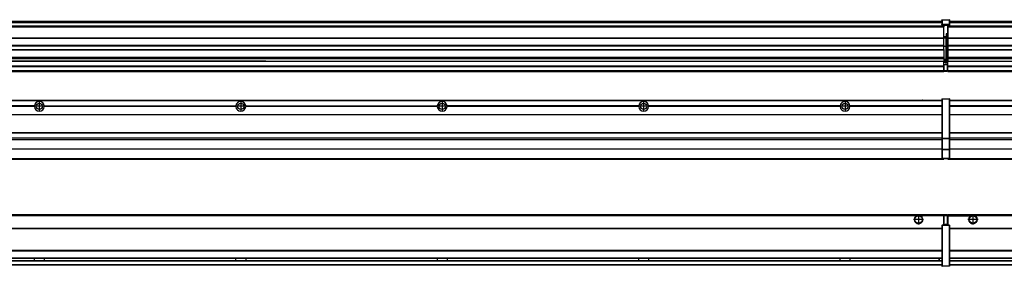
# Model space of a CAD drawing. Header units: inches. Extents: x -381 to 29822, y -418 to 176.
# Tile 23 of 49: x 5334 to 6311, y -154 to 90. Entities that reach past the tile are written whole.
import ezdxf

# ---------------------------------------------------------------- set-up
doc = ezdxf.new("R2010")
doc.units = ezdxf.units.IN
doc.linetypes.add('DOT_CENTER', pattern=[14, 12, -1, 0, -1])
doc.layers.add('1', color=7, linetype='Continuous')

# ---------------------------------------------------------------- blocks, each defined once
blk = doc.blocks.new('Modulos_intermedio__FL-14__3__29', base_point=(4855.18, -48.03))
at = {"color": 7, "linetype": 'Continuous'}
for p, q in [((4856.88, 10.47), (6249.18, 10.47)), ((4856.88, 10.22), (6249.18, 10.22)), ((6222.43, 10.47), (6222.48, 10.52)), ((6222.48, 10.52), (6229.88, 10.52)), ((6229.93, 10.47), (6229.88, 10.52)), ((6249.18, 11.72), (6249.19, 11.79)), ((6249.18, 11.72), (6249.18, 11.47)), ((6249.18, 11.47), (6249.43, 11.47)), ((6249.18, 11.47), (6249.18, -27.21)), ((6249.19, 11.79), (6249.2, 11.82)), ((6249.2, 11.82), (6249.22, 11.86)), ((6249.22, 11.86), (6249.25, 11.9)), ((6249.25, 11.9), (6249.29, 11.93)), ((6249.29, 11.93), (6249.34, 11.96)), ((6249.34, 11.96), (6249.36, 11.96)), ((6249.36, 11.96), (6249.43, 11.97)), ((6249.43, 11.97), (6256.63, 11.97)), ((6249.43, 11.97), (6249.43, 11.47)), ((6249.43, 11.47), (6249.43, -27.21)), ((6256.63, 11.47), (6249.43, 11.47)), ((6256.7, 11.96), (6256.63, 11.97)), ((6256.63, 11.97), (6256.63, 11.47)), ((6256.63, 11.47), (6256.63, -27.21)), ((6256.88, 11.47), (6256.63, 11.47)), ((6256.72, 11.96), (6256.7, 11.96)), ((6256.76, 11.93), (6256.72, 11.96)), ((6256.8, 11.9), (6256.76, 11.93)), ((6256.84, 11.86), (6256.8, 11.9)), ((6256.86, 11.82), (6256.84, 11.86)), ((6256.87, 11.79), (6256.86, 11.82)), ((6256.88, 11.72), (6256.87, 11.79)), ((6256.88, 11.72), (6256.88, 11.47)), ((6256.88, 11.47), (6256.88, -27.21)), ((5348.29, 4.77), (5158.07, 4.77)), ((5348.29, 4.17), (5158.07, 4.17)), ((5348.28, 4.47), (5158.08, 4.47)), ((5348.28, 4.47), (5348.29, 4.77)), ((5348.29, 4.17), (5348.28, 4.47)), ((5358.07, 4.77), (5548.29, 4.77)), ((5358.07, 4.77), (5358.08, 4.47)), ((5358.08, 4.47), (5358.07, 4.17)), ((5548.29, 4.17), (5358.07, 4.17)), ((5548.28, 4.47), (5358.08, 4.47)), ((5548.28, 4.47), (5548.29, 4.77)), ((5548.29, 4.17), (5548.28, 4.47)), ((5558.07, 4.77), (5748.29, 4.77)), ((5558.07, 4.77), (5558.08, 4.47)), ((5558.08, 4.47), (5558.07, 4.17)), ((5748.29, 4.17), (5558.07, 4.17)), ((5748.28, 4.47), (5558.08, 4.47)), ((5748.28, 4.47), (5748.29, 4.77)), ((5748.29, 4.17), (5748.28, 4.47)), ((5948.29, 4.77), (5758.07, 4.77)), ((5758.08, 4.47), (5758.07, 4.77)), ((5758.07, 4.17), (5758.08, 4.47)), ((5948.29, 4.17), (5758.07, 4.17)), ((5948.28, 4.47), (5758.08, 4.47)), ((5948.29, 4.77), (5948.28, 4.47)), ((5948.28, 4.47), (5948.29, 4.17)), ((5958.08, 4.47), (5958.07, 4.77)), ((6148.29, 4.77), (5958.07, 4.77)), ((5958.07, 4.17), (5958.08, 4.47)), ((6148.29, 4.17), (5958.07, 4.17)), ((6148.28, 4.47), (5958.08, 4.47)), ((6148.29, 4.77), (6148.28, 4.47)), ((6148.28, 4.47), (6148.29, 4.17)), ((6155.9, 6.05), (6155.91, 6.04)), ((6249.18, 4.77), (6158.07, 4.77)), ((6158.08, 4.47), (6158.07, 4.77)), ((6158.07, 4.17), (6158.08, 4.47)), ((6249.18, 4.17), (6158.07, 4.17)), ((6249.18, 4.47), (6158.08, 4.47)), ((4856.88, -3.53), (6249.18, -3.53)), ((4856.88, -3.78), (6249.18, -3.78)), ((6249.18, -4.03), (4856.88, -4.03)), ((4856.88, -21.53), (6249.18, -21.53)), ((4856.88, -21.78), (6249.18, -21.78)), ((4856.88, -26.73), (6249.18, -26.73)), ((4856.88, -26.82), (6249.18, -26.82)), ((4856.88, -28.37), (6249.18, -28.37)), ((4856.88, -28.53), (6249.18, -28.53)), ((4856.88, -28.65), (6249.18, -28.65)), ((6249.18, -27.21), (6249.18, -27.52)), ((6249.18, -27.21), (6249.43, -27.21)), ((6249.18, -27.52), (6249.19, -27.54)), ((6249.18, -27.52), (6249.18, -38.19)), ((6249.19, -27.54), (6249.22, -27.57)), ((6249.22, -27.57), (6249.25, -27.59)), ((6249.25, -27.59), (6249.29, -27.6)), ((6249.29, -27.6), (6249.34, -27.61)), ((6249.34, -27.61), (6249.36, -27.61)), ((6249.36, -27.61), (6249.43, -27.62)), ((6249.43, -27.21), (6256.63, -27.21)), ((6249.43, -27.21), (6249.43, -27.62)), ((6249.43, -27.62), (6256.63, -27.62)), ((6249.43, -27.62), (6249.43, -38.3)), ((6256.88, -27.21), (6256.63, -27.21)), ((6256.63, -27.21), (6256.63, -27.62)), ((6256.7, -27.61), (6256.63, -27.62)), ((6256.63, -27.62), (6256.63, -38.3)), ((6256.72, -27.61), (6256.7, -27.61)), ((6256.76, -27.6), (6256.72, -27.61)), ((6256.8, -27.59), (6256.76, -27.6)), ((6256.84, -27.57), (6256.8, -27.59)), ((6256.87, -27.54), (6256.84, -27.57)), ((6256.88, -27.52), (6256.87, -27.54)), ((6256.88, -27.21), (6256.88, -27.52)), ((6256.88, -27.52), (6256.88, -38.19)), ((6249.18, -38.02), (4856.88, -38.02)), ((6249.18, -38.11), (4856.88, -38.11)), ((6249.18, -38.19), (6249.19, -38.22)), ((6249.18, -38.19), (6249.18, -38.71)), ((6249.18, -38.71), (6249.43, -38.71)), ((6249.18, -38.71), (6249.18, -47.03)), ((6249.19, -38.22), (6249.22, -38.25)), ((6249.22, -38.25), (6249.25, -38.27)), ((6249.25, -38.27), (6249.29, -38.28)), ((6249.29, -38.28), (6249.34, -38.29)), ((6249.34, -38.29), (6249.36, -38.29)), ((6249.36, -38.29), (6249.43, -38.3)), ((6249.43, -38.3), (6249.43, -38.71)), ((6256.63, -38.3), (6249.43, -38.3)), ((6249.43, -38.71), (6249.43, -47.03)), ((6256.63, -38.71), (6249.43, -38.71)), ((6256.7, -38.29), (6256.63, -38.3)), ((6256.63, -38.3), (6256.63, -38.71)), ((6256.88, -38.71), (6256.63, -38.71)), ((6256.63, -38.71), (6256.63, -47.03)), ((6256.72, -38.29), (6256.7, -38.29)), ((6256.76, -38.28), (6256.72, -38.29)), ((6256.8, -38.27), (6256.76, -38.28)), ((6256.84, -38.25), (6256.8, -38.27)), ((6256.87, -38.22), (6256.84, -38.25)), ((6256.88, -38.19), (6256.87, -38.22)), ((6256.88, -38.19), (6256.88, -38.71)), ((6256.88, -38.71), (6256.88, -47.03)), ((4855.18, -48.03), (6251.18, -48.03)), ((4856.63, -47.53), (6249.43, -47.53)), ((6249.18, -47.03), (6249.43, -47.03)), ((6249.18, -47.03), (6249.18, -47.28)), ((6249.18, -47.28), (6249.19, -47.34)), ((6249.19, -47.34), (6249.2, -47.37)), ((6249.2, -47.37), (6249.22, -47.41)), ((6249.22, -47.41), (6249.25, -47.45)), ((6249.25, -47.45), (6249.29, -47.49)), ((6249.29, -47.49), (6249.34, -47.51)), ((6249.34, -47.51), (6249.36, -47.52)), ((6249.36, -47.52), (6249.43, -47.53)), ((6249.43, -47.03), (6256.63, -47.03)), ((6249.43, -47.03), (6249.43, -47.53)), ((6249.43, -47.53), (6256.63, -47.53)), ((6251.18, -47.53), (6251.18, -48.03)), ((6256.63, -47.03), (6256.63, -47.53)), ((6256.88, -47.03), (6256.63, -47.03)), ((6256.7, -47.52), (6256.63, -47.53)), ((6256.72, -47.51), (6256.7, -47.52)), ((6256.76, -47.49), (6256.72, -47.51)), ((6256.8, -47.45), (6256.76, -47.49)), ((6256.84, -47.41), (6256.8, -47.45)), ((6256.86, -47.37), (6256.84, -47.41)), ((6256.87, -47.34), (6256.86, -47.37)), ((6256.88, -47.28), (6256.87, -47.34)), ((6256.88, -47.03), (6256.88, -47.28))]:
    blk.add_line(p, q, dxfattribs=at)
for centre in [(5353.18, 4.47), (5553.18, 4.47), (5753.18, 4.47), (5953.18, 4.47), (6153.18, 4.47)]:
    blk.add_circle(centre, 3.15, dxfattribs=at)
for centre, start, end in [((5353.18, 4.47), 3.5101, 176.4899), ((5353.18, 4.47), 183.51008, 356.48992), ((5553.18, 4.47), 3.5101, 176.4899), ((5553.18, 4.47), 183.51008, 356.48992), ((5753.18, 4.47), 3.5101, 176.4899), ((5753.18, 4.47), 183.51008, 356.48992), ((5953.18, 4.47), 3.5101, 176.4899), ((5953.18, 4.47), 183.51008, 356.48992), ((6153.18, 4.47), 3.5101, 176.4899), ((6153.18, 4.47), 183.51008, 356.48992)]:
    blk.add_arc(centre, 4.9, start, end, dxfattribs=at)
at = {"layer": '1', "color": 2, "linetype": 'DOT_CENTER'}
for p, q in [((5357.33, 4.47), (5349.03, 4.47)), ((5353.18, 8.62), (5353.18, 0.32)), ((5557.33, 4.47), (5549.03, 4.47)), ((5553.18, 8.62), (5553.18, 0.32)), ((5757.33, 4.47), (5749.03, 4.47)), ((5753.18, 8.62), (5753.18, 0.32)), ((5957.33, 4.47), (5949.03, 4.47)), ((5953.18, 8.62), (5953.18, 0.32)), ((6157.33, 4.47), (6149.03, 4.47)), ((6153.18, 8.62), (6153.18, 0.32))]:
    blk.add_line(p, q, dxfattribs=at)
blk = doc.blocks.new('Modulos_intermedio__FL-14__4__34', base_point=(6255.18, -48.03))
at = {"color": 7, "linetype": 'Continuous'}
for p, q in [((6256.88, 10.47), (7649.18, 10.47)), ((6256.88, 10.22), (7649.18, 10.22)), ((6276.43, 10.47), (6276.48, 10.52)), ((6276.48, 10.52), (6283.88, 10.52)), ((6283.93, 10.47), (6283.88, 10.52)), ((6348.29, 4.77), (6256.88, 4.77)), ((6348.28, 4.47), (6256.88, 4.47)), ((6348.29, 4.17), (6256.88, 4.17)), ((6256.88, -3.53), (7649.18, -3.53)), ((6256.88, -3.78), (7649.18, -3.78)), ((7649.18, -4.03), (6256.88, -4.03)), ((6256.88, -21.53), (7649.18, -21.53)), ((6256.88, -21.78), (7649.18, -21.78)), ((6256.88, -26.73), (7649.18, -26.73)), ((6256.88, -26.82), (7649.18, -26.82)), ((6256.88, -28.37), (7649.18, -28.37)), ((6256.88, -28.53), (7649.18, -28.53)), ((6256.88, -28.65), (7649.18, -28.65)), ((7649.18, -38.02), (6256.88, -38.02)), ((7649.18, -38.11), (6256.88, -38.11)), ((6255.18, -47.53), (6255.18, -48.03)), ((6255.18, -48.03), (7651.18, -48.03)), ((6256.63, -47.53), (7649.43, -47.53))]:
    blk.add_line(p, q, dxfattribs=at)
blk = doc.blocks.new('F-288__38', base_point=(621.12, -75.97))
for name, p in [('Modulos_intermedio__FL-14__3__29', (4855.18, -48.03)), ('Modulos_intermedio__FL-14__4__34', (6255.18, -48.03))]:
    blk.add_blockref(name, p)
blk = doc.blocks.new('Alzado2', base_point=(2889, -32))
blk.add_blockref('F-288__38', (621.12, -75.97))
blk = doc.blocks.new('Modulos_intermedio__FL-14__3__58', base_point=(4855.18, 38.97))
at = {"color": 7, "linetype": 'Continuous'}
for p, q in [((4856.88, 88.97), (6249.18, 88.97)), ((4856.88, 88.96), (6249.18, 88.96)), ((4856.88, 88.35), (6249.18, 88.35)), ((4856.88, 88.03), (6249.18, 88.03)), ((6249.18, 90.22), (6249.19, 90.29)), ((6249.18, 90.22), (6249.2, 90.24)), ((6249.18, 90.16), (6249.18, 90.22)), ((6249.18, 90.22), (6249.18, 90.16)), ((6249.18, 90.16), (6249.18, 85.33)), ((6249.19, 90.29), (6249.2, 90.32)), ((6249.2, 90.32), (6249.22, 90.36)), ((6249.2, 90.24), (6249.22, 90.28)), ((6249.22, 90.36), (6249.25, 90.4)), ((6249.22, 90.28), (6249.25, 90.32)), ((6249.25, 90.4), (6249.29, 90.43)), ((6249.25, 90.32), (6249.29, 90.35)), ((6249.29, 90.43), (6249.34, 90.46)), ((6249.29, 90.35), (6249.34, 90.37)), ((6249.34, 90.46), (6249.36, 90.46)), ((6249.34, 90.37), (6249.36, 90.38)), ((6249.36, 90.46), (6249.43, 90.47)), ((6249.36, 90.38), (6249.43, 90.39)), ((6249.43, 90.47), (6256.63, 90.47)), ((6249.43, 90.47), (6249.43, 90.39)), ((6249.43, 90.39), (6256.63, 90.39)), ((6249.43, 90.39), (6249.43, 85.56)), ((6256.7, 90.46), (6256.63, 90.47)), ((6256.63, 90.47), (6256.63, 90.39)), ((6256.7, 90.38), (6256.63, 90.39)), ((6256.63, 90.39), (6256.63, 85.56)), ((6256.72, 90.46), (6256.7, 90.46)), ((6256.72, 90.37), (6256.7, 90.38)), ((6256.76, 90.43), (6256.72, 90.46)), ((6256.76, 90.35), (6256.72, 90.37)), ((6256.8, 90.4), (6256.76, 90.43)), ((6256.8, 90.32), (6256.76, 90.35)), ((6256.84, 90.36), (6256.8, 90.4)), ((6256.84, 90.28), (6256.8, 90.32)), ((6256.86, 90.32), (6256.84, 90.36)), ((6256.86, 90.24), (6256.84, 90.28)), ((6256.87, 90.29), (6256.86, 90.32)), ((6256.88, 90.22), (6256.86, 90.24)), ((6256.88, 90.22), (6256.87, 90.29)), ((6256.88, 90.16), (6256.88, 90.22)), ((6256.88, 90.22), (6256.88, 90.16)), ((6256.88, 90.16), (6256.88, 85.33)), ((6251.18, 83.99), (4855.18, 83.99)), ((4855.18, 83.97), (6251.18, 83.97)), ((4855.18, 83.47), (6251.18, 83.47)), ((4856.88, 87.7), (6249.18, 87.7)), ((6249.18, 85.33), (6249.19, 85.4)), ((6249.18, 85.33), (6249.18, 85.22)), ((6249.18, 85.22), (6249.19, 85.29)), ((6249.18, 85.22), (6249.18, 84.97)), ((6249.18, 84.97), (6249.18, 84.72)), ((6249.18, 84.97), (6249.43, 84.97)), ((6249.19, 84.66), (6249.18, 84.72)), ((6249.19, 85.4), (6249.2, 85.42)), ((6249.19, 85.29), (6249.2, 85.32)), ((6249.2, 84.63), (6249.19, 84.66)), ((6249.2, 85.42), (6249.22, 85.46)), ((6249.2, 85.32), (6249.22, 85.36)), ((6249.22, 84.59), (6249.2, 84.63)), ((6249.22, 85.46), (6249.25, 85.5)), ((6249.22, 85.36), (6249.25, 85.4)), ((6249.22, 85.36), (6249.25, 85.4)), ((6249.25, 84.55), (6249.22, 84.59)), ((6249.25, 85.5), (6249.29, 85.53)), ((6249.25, 85.4), (6249.34, 85.46)), ((6249.25, 85.4), (6249.29, 85.43)), ((6249.29, 84.51), (6249.25, 84.55)), ((6249.29, 85.53), (6249.34, 85.55)), ((6249.29, 85.43), (6249.34, 85.46)), ((6249.34, 84.49), (6249.29, 84.51)), ((6249.34, 85.55), (6249.36, 85.55)), ((6249.34, 85.46), (6249.36, 85.46)), ((6249.36, 84.48), (6249.34, 84.49)), ((6249.36, 85.55), (6249.43, 85.56)), ((6249.36, 85.46), (6249.43, 85.47)), ((6249.43, 84.47), (6249.36, 84.48)), ((6249.43, 85.56), (6249.43, 85.47)), ((6256.63, 85.56), (6249.43, 85.56)), ((6249.43, 85.47), (6256.63, 85.47)), ((6249.43, 85.47), (6249.43, 84.97)), ((6249.43, 84.97), (6251.18, 84.97)), ((6249.43, 84.97), (6249.43, 84.47)), ((6249.43, 84.47), (6251.18, 84.47)), ((6251.18, 84.97), (6251.18, 83.97)), ((6251.18, 84.97), (6254.88, 84.97)), ((6251.18, 83.97), (6251.18, 83.47)), ((6251.18, 72.41), (6251.18, 83.47)), ((6254.88, 84.97), (6256.63, 84.97)), ((6254.88, 84.97), (6254.88, 77.44)), ((6254.88, 84.47), (6256.63, 84.47)), ((6254.88, 79.65), (6255.18, 79.58)), ((6256.63, 85.56), (6256.63, 85.47)), ((6256.7, 85.55), (6256.63, 85.56)), ((6256.63, 85.47), (6256.63, 84.97)), ((6256.7, 85.46), (6256.63, 85.47)), ((6256.63, 84.97), (6256.63, 84.47)), ((6256.88, 84.97), (6256.63, 84.97)), ((6256.63, 84.47), (6256.7, 84.48)), ((6256.72, 85.55), (6256.7, 85.55)), ((6256.72, 85.46), (6256.7, 85.46)), ((6256.7, 84.48), (6256.72, 84.49)), ((6256.76, 85.53), (6256.72, 85.55)), ((6256.76, 85.43), (6256.72, 85.46)), ((6256.76, 85.43), (6256.72, 85.46)), ((6256.72, 84.49), (6256.76, 84.51)), ((6256.8, 85.5), (6256.76, 85.53)), ((6256.8, 85.4), (6256.76, 85.43)), ((6256.76, 84.51), (6256.8, 84.55)), ((6256.84, 85.46), (6256.8, 85.5)), ((6256.84, 85.36), (6256.8, 85.4)), ((6256.84, 85.36), (6256.8, 85.4)), ((6256.8, 84.55), (6256.84, 84.59)), ((6256.86, 85.42), (6256.84, 85.46)), ((6256.86, 85.32), (6256.84, 85.36)), ((6256.84, 84.59), (6256.86, 84.63)), ((6256.87, 85.4), (6256.86, 85.42)), ((6256.87, 85.29), (6256.86, 85.32)), ((6256.86, 84.63), (6256.87, 84.66)), ((6256.88, 85.33), (6256.87, 85.4)), ((6256.88, 85.22), (6256.87, 85.29)), ((6256.87, 84.66), (6256.88, 84.72)), ((6256.88, 85.33), (6256.88, 85.22)), ((6256.88, 85.22), (6256.88, 84.97)), ((6256.88, 84.97), (6256.88, 84.72)), ((4855.18, 72.41), (6251.18, 72.41)), ((4855.18, 72.16), (6251.18, 72.16)), ((6253.43, 73.5), (6251.18, 73.5)), ((6253.43, 73), (6251.18, 73)), ((6251.18, 72.5), (6253.43, 72.5)), ((6251.18, 72.41), (6251.18, 72.16)), ((6251.18, 64.79), (6251.18, 72.16)), ((6253.43, 76.45), (6253.43, 73.5)), ((6254.88, 76.45), (6253.43, 76.45)), ((6253.43, 73.5), (6253.68, 73.5)), ((6253.43, 73), (6253.43, 73.5)), ((6253.43, 73), (6253.43, 72.5)), ((6253.68, 72.5), (6253.43, 72.5)), ((6253.43, 72.5), (6253.43, 63.97)), ((6253.68, 73.19), (6253.67, 73.21)), ((6253.68, 76.45), (6253.68, 73.5)), ((6253.68, 76.3), (6254.88, 76.3)), ((6253.68, 73.25), (6253.68, 73.5)), ((6253.68, 73.19), (6253.68, 72.5)), ((6253.68, 63.97), (6253.68, 72.5)), ((6254.88, 78.12), (6255.18, 78.12)), ((6254.88, 77.6), (6255.18, 77.6)), ((6254.88, 77.44), (6255.18, 77.36)), ((6254.88, 76.45), (6255.18, 76.53)), ((6254.88, 76.3), (6254.88, 76.45)), ((6255.18, 76.3), (6254.88, 76.3)), ((6254.88, 63.97), (6254.88, 76.3)), ((6251.18, 64.79), (4855.18, 64.79)), ((4855.18, 64.54), (6251.18, 64.54)), ((4855.18, 60.91), (6251.18, 60.91)), ((4855.18, 60.41), (6251.18, 60.41)), ((6251.18, 64.79), (6251.18, 64.54)), ((6251.18, 60.91), (6251.18, 64.54)), ((6253.43, 63.97), (6251.18, 63.97)), ((6251.18, 60.91), (6251.18, 60.41)), ((6251.18, 60.41), (6251.18, 59.42)), ((6251.18, 59.42), (6251.18, 53.15)), ((6253.43, 50.98), (6253.43, 63.97)), ((6253.43, 63.97), (6253.68, 63.97)), ((6253.68, 50.98), (6253.68, 63.97)), ((6253.68, 63.97), (6254.88, 63.97)), ((6254.88, 49.58), (6254.88, 63.97)), ((6255.18, 63.97), (6254.88, 63.97)), ((4855.18, 53.15), (6251.18, 53.15)), ((6251.18, 51.48), (4855.18, 51.48)), ((5369.43, 49.19), (5178.18, 49.19)), ((5178.18, 49.16), (5369.43, 49.16)), ((5369.43, 49.19), (5369.43, 49.18)), ((5378.18, 49.19), (5369.43, 49.19)), ((5369.43, 49.18), (5378.18, 49.18)), ((5369.43, 49.18), (5369.43, 49.16)), ((5369.43, 49.16), (5378.18, 49.16)), ((5569.43, 49.19), (5378.18, 49.19)), ((5378.18, 49.19), (5378.18, 49.18)), ((5378.18, 49.18), (5378.18, 49.16)), ((5378.18, 49.16), (5569.43, 49.16)), ((5569.43, 49.19), (5569.43, 49.18)), ((5578.18, 49.19), (5569.43, 49.19)), ((5569.43, 49.18), (5569.43, 49.16)), ((5569.43, 49.18), (5578.18, 49.18)), ((5569.43, 49.16), (5578.18, 49.16)), ((5578.18, 49.19), (5578.18, 49.18)), ((5578.18, 49.19), (6251.18, 49.19)), ((5578.18, 49.18), (5578.18, 49.16)), ((5578.18, 49.16), (6251.18, 49.16)), ((6251.18, 53.15), (6251.18, 51.48)), ((6251.18, 51.48), (6251.18, 51.37)), ((6251.18, 51.37), (6251.18, 49.19)), ((6253.43, 50.98), (6251.18, 50.98)), ((6253.43, 49.98), (6251.18, 49.98)), ((6251.18, 49.19), (6251.18, 49.16)), ((6251.18, 47.58), (6251.18, 49.16)), ((6253.43, 48.98), (6251.18, 48.98)), ((6253.43, 49.98), (6253.43, 50.98)), ((6253.43, 50.98), (6253.68, 50.98)), ((6253.43, 49.98), (6253.43, 48.98)), ((6253.43, 47.91), (6253.43, 48.98)), ((6253.68, 48.98), (6253.43, 48.98)), ((6253.68, 49.73), (6253.68, 50.98)), ((6253.68, 49.73), (6253.68, 48.98)), ((6253.68, 49.58), (6254.88, 49.58)), ((6253.68, 47.66), (6253.68, 48.98)), ((6253.68, 48.93), (6254.88, 48.93)), ((6254.88, 48.93), (6254.88, 49.58)), ((6255.18, 49.58), (6254.88, 49.58)), ((6254.88, 48.93), (6254.88, 47.33)), ((6254.88, 48.93), (6255.18, 48.85)), ((4855.18, 44.48), (6251.13, 44.48)), ((4855.18, 44.04), (6251.13, 44.04)), ((4855.18, 39.97), (6251.13, 39.97)), ((4855.18, 39.47), (6251.13, 39.47)), ((4855.18, 39.22), (6251.13, 39.22)), ((6251.13, 44.48), (6251.13, 47.58)), ((6251.13, 47.58), (6251.18, 47.58)), ((6251.13, 45.47), (6251.18, 45.48)), ((6251.13, 44.48), (6251.18, 44.48)), ((6251.13, 44.48), (6251.13, 44.04)), ((6251.13, 39.97), (6251.13, 44.04)), ((6251.18, 40.48), (6251.13, 40.48)), ((6251.13, 39.97), (6251.13, 39.47)), ((6251.13, 39.22), (6251.13, 39.47)), ((6251.13, 39.22), (6251.13, 38.97)), ((6253.43, 47.91), (6251.18, 47.91)), ((6251.18, 46), (6251.18, 47.58)), ((6251.18, 46), (6253.43, 46)), ((6251.18, 46), (6251.18, 39.97)), ((6251.18, 39.97), (6254.63, 39.97)), ((6251.18, 39.97), (6251.18, 39.47)), ((6251.18, 39.47), (6254.63, 39.47)), ((6253.43, 46), (6253.43, 47.91)), ((6253.43, 47.91), (6253.52, 47.89)), ((6253.43, 46), (6254.88, 46)), ((6253.52, 47.89), (6253.6, 47.83)), ((6253.6, 47.83), (6253.66, 47.75)), ((6253.66, 47.75), (6253.68, 47.66)), ((6253.68, 46), (6253.68, 47.66)), ((6255.18, 45.08), (6254.63, 44.93)), ((6254.63, 44.93), (6254.63, 39.97)), ((6254.63, 39.97), (6254.63, 39.47)), ((6254.88, 39.97), (6254.63, 39.97)), ((6254.88, 47.33), (6254.88, 46)), ((6255.18, 45.92), (6254.88, 46)), ((6254.88, 45), (6255.18, 45.08)), ((6254.88, 45), (6254.88, 39.97)), ((6254.88, 44.81), (6255.18, 44.87)), ((6254.88, 41.31), (6255.18, 41.37)), ((6254.88, 40.83), (6255.18, 40.91)), ((6254.88, 39.97), (6254.88, 39.72)), ((4855.18, 38.97), (6251.13, 38.97))]:
    blk.add_line(p, q, dxfattribs=at)
for centre, start, end in [((6253.43, 73.25), 270, 0), ((6253.43, 49.73), 0, 90), ((6254.63, 39.72), 270, 0)]:
    blk.add_arc(centre, 0.25, start, end, dxfattribs=at)
blk = doc.blocks.new('Modulos_intermedio__FL-14__4__63', base_point=(6255.18, 38.97))
at = {"color": 7, "linetype": 'Continuous'}
for p, q in [((6256.88, 88.97), (7649.18, 88.97)), ((6256.88, 88.96), (7649.18, 88.96)), ((6256.88, 88.35), (7649.18, 88.35)), ((6256.88, 88.03), (7649.18, 88.03)), ((6255.18, 84.47), (6255.18, 83.99)), ((6255.18, 83.99), (6255.18, 83.97)), ((7651.18, 83.99), (6255.18, 83.99)), ((6255.18, 83.97), (6255.18, 83.47)), ((6255.18, 83.97), (7651.18, 83.97)), ((6255.18, 83.47), (6255.18, 72.41)), ((6255.18, 83.47), (7651.18, 83.47)), ((6256.88, 87.7), (7649.18, 87.7)), ((6255.18, 72.41), (6255.18, 72.16)), ((6255.18, 72.41), (7651.18, 72.41)), ((6255.18, 72.16), (7651.18, 72.16)), ((6255.18, 72.16), (6255.18, 64.79)), ((7651.18, 64.79), (6255.18, 64.79)), ((6255.18, 64.79), (6255.18, 64.54)), ((6255.18, 64.54), (6255.18, 60.91)), ((6255.18, 64.54), (7651.18, 64.54)), ((6255.18, 60.91), (6255.18, 60.41)), ((6255.18, 60.91), (7651.18, 60.91)), ((6255.18, 60.41), (7651.18, 60.41)), ((6255.18, 60.41), (6255.18, 59.42)), ((6255.18, 59.42), (6255.18, 53.15)), ((6255.18, 53.15), (6255.18, 51.48)), ((6255.18, 53.15), (7651.18, 53.15)), ((7651.18, 51.48), (6255.18, 51.48)), ((6255.18, 51.48), (6255.18, 51.37)), ((6255.18, 51.37), (6255.18, 49.19)), ((6255.18, 49.19), (6255.18, 49.16)), ((6255.18, 49.19), (6569.43, 49.19)), ((6255.18, 44.48), (6255.18, 49.16)), ((6255.18, 49.16), (6569.43, 49.16)), ((6255.18, 44.48), (6255.18, 44.04)), ((6255.18, 44.48), (7651.13, 44.48)), ((6255.18, 39.97), (6255.18, 44.04)), ((6255.18, 44.04), (7651.13, 44.04)), ((6255.18, 39.97), (6255.18, 39.47)), ((6255.18, 39.97), (7651.13, 39.97)), ((6255.18, 39.47), (6255.18, 39.22)), ((6255.18, 39.47), (7651.13, 39.47)), ((6255.18, 39.22), (6255.18, 38.97)), ((6255.18, 39.22), (7651.13, 39.22)), ((6255.18, 38.97), (7651.13, 38.97))]:
    blk.add_line(p, q, dxfattribs=at)
blk = doc.blocks.new('F-288__67', base_point=(621.12, 38.97))
for name, p in [('Modulos_intermedio__FL-14__3__58', (4855.18, 38.97)), ('Modulos_intermedio__FL-14__4__63', (6255.18, 38.97))]:
    blk.add_blockref(name, p)
blk = doc.blocks.new('Inferior2', base_point=(2889, 64.72))
blk.add_blockref('F-288__67', (621.12, 38.97))
blk = doc.blocks.new('Modulos_intermedio__FL-14__3__84', base_point=(4855.18, -154.47))
at = {"color": 7, "linetype": 'Continuous'}
for p, q in [((4855.18, -102.97), (6251.13, -102.97)), ((6223.77, -104.47), (4882.59, -104.47)), ((6224.72, -103.98), (6223.77, -104.47)), ((6226.18, -103.72), (6224.72, -103.98)), ((6227.63, -103.98), (6226.18, -103.72)), ((6228.59, -104.47), (6227.63, -103.98)), ((6251.13, -104.47), (6228.59, -104.47)), ((6251.13, -104.47), (6251.13, -102.97)), ((6251.13, -111.58), (6251.13, -104.47)), ((6251.18, -104.48), (6251.13, -104.48)), ((6251.18, -105.48), (6251.13, -105.48)), ((6254.63, -103.47), (6251.18, -103.47)), ((6251.18, -103.47), (6251.18, -103.97)), ((6251.18, -103.97), (6251.18, -111.58)), ((6251.18, -103.97), (6254.63, -103.97)), ((6254.63, -103.47), (6254.63, -103.97)), ((6254.88, -103.97), (6254.63, -103.97)), ((6254.63, -103.97), (6254.63, -112.97)), ((6254.88, -103.72), (6254.88, -103.97)), ((6254.88, -103.97), (6254.88, -112.97)), ((6254.88, -104.83), (6255.18, -104.91)), ((6254.88, -106.47), (6255.18, -106.47)), ((6254.88, -107.48), (6255.18, -107.48)), ((4856.88, -116.72), (6249.18, -116.72)), ((4856.88, -116.97), (6249.18, -116.97)), ((6249.18, -117.22), (4856.88, -117.22)), ((6249.18, -113.72), (6249.19, -113.66)), ((6249.18, -113.72), (6249.18, -113.97)), ((6249.18, -113.97), (6249.18, -153.97)), ((6249.18, -113.97), (6249.43, -113.97)), ((6249.19, -113.66), (6249.2, -113.63)), ((6249.2, -113.63), (6249.22, -113.59)), ((6249.22, -113.59), (6249.25, -113.55)), ((6249.25, -113.55), (6249.29, -113.51)), ((6249.29, -113.51), (6249.34, -113.49)), ((6249.34, -113.49), (6249.36, -113.48)), ((6249.36, -113.48), (6249.43, -113.47)), ((6251.18, -113.47), (6249.43, -113.47)), ((6249.43, -113.47), (6249.43, -113.97)), ((6256.63, -113.97), (6249.43, -113.97)), ((6249.43, -113.97), (6249.43, -153.97)), ((6251.13, -109.47), (6251.18, -109.48)), ((6251.18, -111.58), (6251.13, -111.58)), ((6251.18, -113.47), (6251.18, -111.58)), ((6254.63, -112.97), (6251.18, -112.97)), ((6254.88, -113.47), (6251.18, -113.47)), ((6254.63, -112.97), (6254.63, -113.47)), ((6254.88, -112.97), (6254.63, -112.97)), ((6254.88, -111.93), (6255.18, -112.01)), ((6254.88, -112.97), (6254.88, -113.26)), ((6254.88, -113.26), (6254.88, -113.47)), ((6256.63, -113.47), (6254.88, -113.47)), ((6256.7, -113.48), (6256.63, -113.47)), ((6256.63, -113.47), (6256.63, -113.97)), ((6256.88, -113.97), (6256.63, -113.97)), ((6256.63, -113.97), (6256.63, -153.97)), ((6256.72, -113.49), (6256.7, -113.48)), ((6256.76, -113.51), (6256.72, -113.49)), ((6256.8, -113.55), (6256.76, -113.51)), ((6256.84, -113.59), (6256.8, -113.55)), ((6256.86, -113.63), (6256.84, -113.59)), ((6256.87, -113.66), (6256.86, -113.63)), ((6256.88, -113.72), (6256.87, -113.66)), ((6256.88, -113.72), (6256.88, -113.97)), ((6256.88, -113.97), (6256.88, -153.97)), ((6249.18, -138.72), (4856.88, -138.72)), ((6249.18, -138.97), (4856.88, -138.97)), ((4856.88, -139.22), (6249.18, -139.22)), ((4856.88, -145.97), (6249.18, -145.97)), ((4856.88, -146.22), (6249.18, -146.22)), ((5348.28, -146.3), (5348.28, -146.22)), ((5348.28, -146.52), (5348.28, -146.3)), ((5348.29, -147.23), (5348.28, -146.52)), ((5358.08, -146.52), (5358.07, -147.23)), ((5358.08, -146.22), (5358.08, -146.3)), ((5358.08, -146.3), (5358.08, -146.52)), ((5548.28, -146.3), (5548.28, -146.22)), ((5548.28, -146.52), (5548.28, -146.3)), ((5548.29, -147.23), (5548.28, -146.52)), ((5558.08, -146.52), (5558.07, -147.23)), ((5558.08, -146.22), (5558.08, -146.3)), ((5558.08, -146.3), (5558.08, -146.52)), ((5748.28, -146.22), (5748.28, -146.3)), ((5748.28, -146.3), (5748.29, -146.98)), ((5758.08, -146.52), (5758.07, -147.23)), ((5758.08, -146.22), (5758.08, -146.3)), ((5758.08, -146.3), (5758.08, -146.52)), ((5948.28, -146.3), (5948.28, -146.22)), ((5948.28, -146.52), (5948.28, -146.3)), ((5948.29, -147.23), (5948.28, -146.52)), ((5958.08, -146.52), (5958.07, -147.23)), ((5958.08, -146.22), (5958.08, -146.3)), ((5958.08, -146.3), (5958.08, -146.52)), ((6148.28, -146.3), (6148.28, -146.22)), ((6148.28, -146.52), (6148.28, -146.3)), ((6148.29, -147.23), (6148.28, -146.52)), ((6158.08, -146.3), (6158.07, -146.59)), ((6158.07, -146.59), (6158.07, -147.23)), ((6158.08, -146.22), (6158.08, -146.3)), ((6246.24, -146.4), (6246.18, -146.65)), ((6246.46, -146.22), (6246.24, -146.4)), ((6246.6, -146.22), (6246.6, -146.26)), ((6246.6, -146.26), (6246.6, -146.97)), ((4856.88, -148.72), (6249.18, -148.72)), ((4856.88, -148.97), (6249.18, -148.97)), ((4856.88, -152.72), (6249.18, -152.72)), ((4856.88, -152.97), (6249.18, -152.97)), ((5348.28, -148.65), (5348.29, -147.96)), ((5348.28, -148.72), (5348.28, -148.65)), ((5348.29, -147.96), (5348.29, -147.23)), ((5358.07, -147.23), (5358.07, -147.72)), ((5358.07, -147.72), (5358.08, -148.43)), ((5358.08, -148.43), (5358.08, -148.65)), ((5358.08, -148.65), (5358.08, -148.72)), ((5548.28, -148.65), (5548.29, -147.96)), ((5548.28, -148.72), (5548.28, -148.65)), ((5548.29, -147.96), (5548.29, -147.23)), ((5558.07, -147.23), (5558.07, -147.72)), ((5558.07, -147.72), (5558.08, -148.43)), ((5558.08, -148.43), (5558.08, -148.65)), ((5558.08, -148.65), (5558.08, -148.72)), ((5748.29, -147.72), (5748.28, -148.43)), ((5748.28, -148.43), (5748.28, -148.65)), ((5748.28, -148.65), (5748.28, -148.72)), ((5748.29, -146.98), (5748.29, -147.72)), ((5758.07, -147.23), (5758.07, -147.72)), ((5758.07, -147.72), (5758.08, -148.43)), ((5758.08, -148.43), (5758.08, -148.65)), ((5758.08, -148.65), (5758.08, -148.72)), ((5948.28, -148.65), (5948.29, -147.96)), ((5948.28, -148.72), (5948.28, -148.65)), ((5948.29, -147.96), (5948.29, -147.23)), ((5958.07, -147.23), (5958.07, -147.72)), ((5958.07, -147.72), (5958.08, -148.43)), ((5958.08, -148.43), (5958.08, -148.65)), ((5958.08, -148.65), (5958.08, -148.72)), ((6148.28, -148.65), (6148.29, -147.96)), ((6148.28, -148.72), (6148.28, -148.65)), ((6148.29, -147.96), (6148.29, -147.23)), ((6158.07, -147.23), (6158.06, -147.56)), ((6158.06, -147.56), (6158.07, -148.2)), ((6158.07, -148.2), (6158.08, -148.6)), ((6158.08, -148.6), (6158.08, -148.72)), ((6246.18, -146.65), (6246.18, -147.16)), ((6246.18, -147.16), (6246.18, -148.23)), ((6246.18, -148.23), (6246.24, -148.55)), ((6246.24, -148.55), (6246.46, -148.72)), ((6246.6, -146.97), (6246.6, -148.69)), ((6246.6, -148.69), (6246.6, -148.72)), ((6249.18, -153.97), (6249.43, -153.97)), ((6249.18, -153.97), (6249.18, -154.22)), ((6249.18, -154.22), (6249.19, -154.29)), ((6249.19, -154.29), (6249.2, -154.32)), ((6249.2, -154.32), (6249.22, -154.36)), ((6249.22, -154.36), (6249.25, -154.4)), ((6249.25, -154.4), (6249.29, -154.43)), ((6249.29, -154.43), (6249.34, -154.46)), ((6249.34, -154.46), (6249.36, -154.46)), ((6249.36, -154.46), (6249.43, -154.47)), ((6249.43, -153.97), (6256.63, -153.97)), ((6249.43, -153.97), (6249.43, -154.47)), ((6256.63, -154.47), (6249.43, -154.47)), ((6256.88, -153.97), (6256.63, -153.97)), ((6256.63, -153.97), (6256.63, -154.47)), ((6256.7, -154.46), (6256.63, -154.47)), ((6256.72, -154.46), (6256.7, -154.46)), ((6256.76, -154.43), (6256.72, -154.46)), ((6256.8, -154.4), (6256.76, -154.43)), ((6256.84, -154.36), (6256.8, -154.4)), ((6256.86, -154.32), (6256.84, -154.36)), ((6256.87, -154.29), (6256.86, -154.32)), ((6256.88, -154.22), (6256.87, -154.29)), ((6256.88, -153.97), (6256.88, -154.22))]:
    blk.add_line(p, q, dxfattribs=at)
for radius in [4, 3.7]:
    blk.add_circle((6226.18, -107.97), radius, dxfattribs=at)
for centre, radius, start, end in [((6226.18, -107.97), 4.25, 124.56032, 55.43968), ((6254.63, -103.72), 0.25, 0, 90)]:
    blk.add_arc(centre, radius, start, end, dxfattribs=at)
at = {"layer": '1', "color": 2, "linetype": 'DOT_CENTER'}
for p, q in [((6226.18, -102.97), (6226.18, -112.97)), ((6231.18, -107.97), (6221.18, -107.97))]:
    blk.add_line(p, q, dxfattribs=at)
blk = doc.blocks.new('Modulos_intermedio__FL-14__4__89', base_point=(6255.18, -154.47))
at = {"color": 7, "linetype": 'Continuous'}
for p, q in [((6255.18, -102.97), (6255.18, -104.47)), ((6255.18, -102.97), (7651.13, -102.97)), ((6255.18, -104.47), (6277.77, -104.47)), ((6255.18, -104.47), (6255.18, -113.47)), ((6277.77, -104.47), (6278.72, -103.98)), ((6278.72, -103.98), (6280.18, -103.72)), ((6280.18, -103.72), (6281.63, -103.98)), ((6281.63, -103.98), (6282.59, -104.47)), ((7623.77, -104.47), (6282.59, -104.47)), ((6256.88, -116.72), (7649.18, -116.72)), ((6256.88, -116.97), (7649.18, -116.97)), ((7649.18, -117.22), (6256.88, -117.22)), ((7649.18, -138.72), (6256.88, -138.72)), ((7649.18, -138.97), (6256.88, -138.97)), ((6256.88, -139.22), (7649.18, -139.22)), ((6256.88, -145.97), (7649.18, -145.97)), ((6256.88, -146.22), (7649.18, -146.22)), ((6256.88, -148.72), (7649.18, -148.72)), ((6256.88, -148.97), (7649.18, -148.97)), ((6256.88, -152.72), (7649.18, -152.72)), ((6256.88, -152.97), (7649.18, -152.97))]:
    blk.add_line(p, q, dxfattribs=at)
for radius in [4, 3.7]:
    blk.add_circle((6280.18, -107.97), radius, dxfattribs=at)
blk.add_arc((6280.18, -107.97), 4.25, 124.56032, 55.43968, dxfattribs=at)
at = {"layer": '1', "color": 2, "linetype": 'DOT_CENTER'}
for p, q in [((6280.18, -102.97), (6280.18, -112.97)), ((6285.18, -107.97), (6275.18, -107.97))]:
    blk.add_line(p, q, dxfattribs=at)
blk = doc.blocks.new('F-288__93', base_point=(621.12, -154.47))
for name, p in [('Modulos_intermedio__FL-14__3__84', (4855.18, -154.47)), ('Modulos_intermedio__FL-14__4__89', (6255.18, -154.47))]:
    blk.add_blockref(name, p)
blk = doc.blocks.new('Superior1', base_point=(2889, -128.72))
blk.add_blockref('F-288__93', (621.12, -154.47))

msp = doc.modelspace()

# ---------------------------------------------------------------- block references
for name, p in [('Inferior2', (2889, 64.72)), ('Alzado2', (2889, -32)), ('Superior1', (2889, -128.72))]:
    msp.add_blockref(name, p)

doc.saveas('drawing.dxf')
